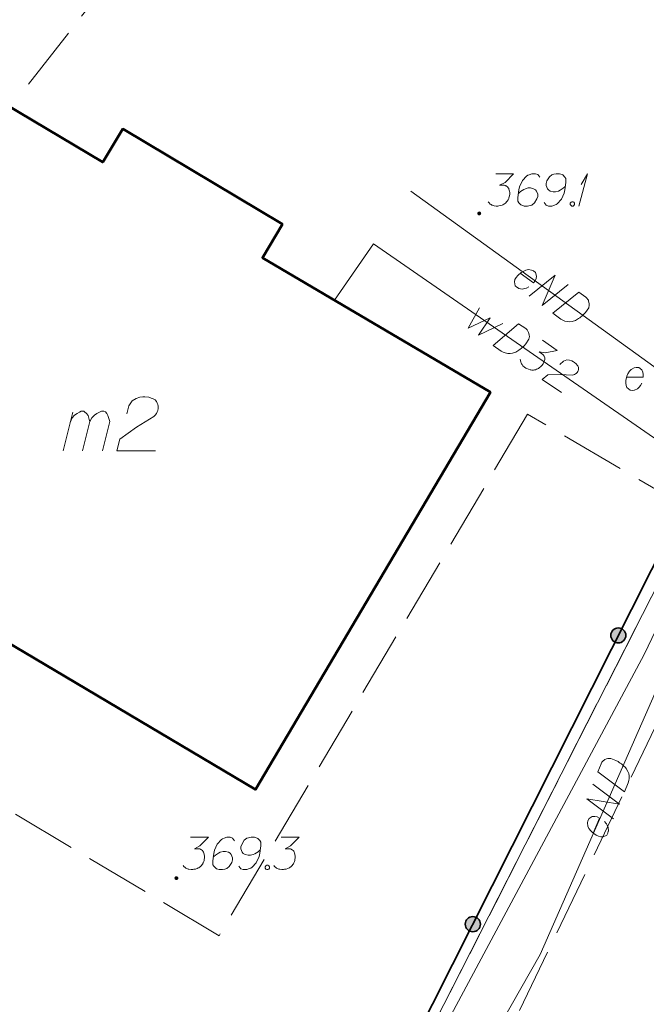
# Model space of a CAD drawing. Header units: metres. Extents: x 5555129 to 5556676, y 5635595 to 5636517.
# Tile 55 of 256: x 5555279 to 5555294, y 5636250 to 5636273. Entities that reach past the tile are written whole.
import ezdxf

# ---------------------------------------------------------------- set-up
doc = ezdxf.new("R2010")
doc.units = ezdxf.units.M
doc.header["$MEASUREMENT"] = 0
for name, pattern in [('L_0_06', [2, 1.5, -0.5]), ('PRZER1-1', [2, 1, -1]), ('PRZER3-1', [4, 3, -1])]:
    doc.linetypes.add(name, pattern=pattern)
for name, color, linetype, lineweight in [('#digitalizacja', 7, 'Continuous', 18), ('#skartowane', 7, 'Continuous', 18), ('#zmodyfikowane', 7, 'Continuous', 18)]:
    doc.layers.add(name, color=color, linetype=linetype, lineweight=lineweight)
for name, color, linetype, lineweight, true_color in [('GESBZO', 7, 'Continuous', 50, 0x0a0909), ('GESBZO_O', 7, 'Continuous', 50, 0x0a0909), ('GESDZI', 7, 'Continuous', 18, 0x0a0909), ('GESKKL', 7, 'PRZER3-1', 18, 0x008000), ('GESUZY', 7, 'PRZER1-1', 18, 0x008000), ('GULENN', 1, 'Continuous', 18, 0xff0000), ('GUPEPI', 1, 'Continuous', 18, 0xff0000)]:
    doc.layers.add(name, color=color, linetype=linetype, lineweight=lineweight, true_color=true_color)

# ---------------------------------------------------------------- blocks, each defined once
blk = doc.blocks.new('POINT')
blk.add_hatch(color=0).paths.add_polyline_path([(-0.000884, -0.0025), (-0.0025, -0.000884), (-0.0025, 0.000884), (0.000884, 0.0025), (0.0025, 0.000884), (0.0025, -0.000884), (0.000884, -0.0025)])
blk = doc.blocks.new('*U120')
at = {"layer": 'GESBZO_O', "color": 7, "linetype": 'ByBlock', "lineweight": 18}
for p, q in [((5555280.042, 5636262.824), (5555280.268, 5636263.719)), ((5555280.495, 5636262.824), (5555280.662, 5636263.503))]:
    blk.add_line(p, q, dxfattribs=at)
at = {"layer": 'GESBZO_O', "color": 7, "linetype": 'ByBlock', "lineweight": 18, "flags": 128}
blk.add_lwpolyline([(5555280.209, 5636263.483), (5555280.258, 5636263.591), (5555280.308, 5636263.65), (5555280.367, 5636263.69), (5555280.426, 5636263.719), (5555280.465, 5636263.739), (5555280.524, 5636263.739), (5555280.544, 5636263.729), (5555280.583, 5636263.69), (5555280.623, 5636263.641), (5555280.652, 5636263.552), (5555280.662, 5636263.503), (5555280.711, 5636263.591), (5555280.77, 5636263.65), (5555280.829, 5636263.69), (5555280.888, 5636263.719), (5555280.938, 5636263.739), (5555280.987, 5636263.739), (5555281.026, 5636263.729), (5555281.056, 5636263.69), (5555281.085, 5636263.641), (5555281.115, 5636263.552), (5555281.125, 5636263.503), (5555280.957, 5636262.824)], dxfattribs=at)
blk = doc.blocks.new('*U335')
at = {"layer": '#skartowane', "color": 7, "linetype": 'ByBlock', "lineweight": 18}
for q in [(5555292.002, 5636268.501), (5555292.055, 5636268.997)]:
    blk.add_line((5555292.203, 5636269.251), q, dxfattribs=at)

msp = doc.modelspace()

# ---------------------------------------------------------------- hatches: boundary and pattern name
at = {"layer": '#skartowane', "linetype": 'Continuous', "lineweight": 35}
h = msp.add_hatch(color=7, dxfattribs=at)
edge = h.paths.add_edge_path()
edge.add_arc((5555292.91364, 5636258.54057), 0.175, 0, 360)
h = msp.add_hatch(color=7, dxfattribs=at)
edge = h.paths.add_edge_path()
edge.add_arc((5555289.54093, 5636251.8417), 0.175, 0, 360)
at = {"layer": '#zmodyfikowane', "linetype": 'Continuous', "lineweight": 18}
h = msp.add_hatch(color=7, dxfattribs=at)
edge = h.paths.add_edge_path()
edge.add_arc((5555289.69, 5636268.33), 0.045, 0, 360)
h = msp.add_hatch(color=7, dxfattribs=at)
edge = h.paths.add_edge_path()
edge.add_arc((5555282.67, 5636252.91), 0.045, 0, 360)

# ---------------------------------------------------------------- linework, layer by layer
at = {"layer": '#digitalizacja', "color": 1, "linetype": 'Continuous', "lineweight": 18}
msp.add_line((5555294.24, 5636264.41), (5555288.10435, 5636268.84227), dxfattribs=at)
at = {"layer": '#digitalizacja', "color": 5, "linetype": 'Continuous', "lineweight": 18}
msp.add_line((5555286.33691, 5636266.31413), (5555287.24108, 5636267.62103), dxfattribs=at)
at = {"layer": '#digitalizacja', "color": 5, "linetype": 'Continuous', "lineweight": 18, "flags": 128}
for points in [[(5555298.98, 5636260.79), (5555294.98244, 5636262.26521), (5555287.24108, 5636267.62103)], [(5555289.69966, 5636266.13678), (5555289.43275, 5636265.66794), (5555289.94473, 5636265.90978), (5555289.67074, 5636265.50329), (5555290.24057, 5636265.77692)], [(5555290.6025, 5636265.77065), (5555290.76761, 5636265.65642), (5555290.79826, 5636265.62798), (5555290.80946, 5636265.61311), (5555290.82706, 5636265.58658), (5555290.83487, 5636265.56681), (5555290.84275, 5636265.54699), (5555290.85017, 5636265.5059), (5555290.85134, 5636265.47637), (5555290.84199, 5636265.41104), (5555290.76807, 5636265.3042), (5555290.72966, 5636265.25897), (5555290.70799, 5636265.23811), (5555290.68635, 5636265.21713), (5555290.66468, 5636265.19627), (5555290.63814, 5636265.17867), (5555290.60827, 5636265.15625), (5555290.55863, 5636265.12602), (5555290.53548, 5636265.11332), (5555290.45965, 5636265.08674), (5555290.40554, 5636265.08109), (5555290.34991, 5636265.08373), (5555290.29273, 5636265.09457), (5555290.24716, 5636265.11173), (5555290.20011, 5636265.13705), (5555290.01068, 5636265.26811), (5555290.6025, 5636265.77065)], [(5555291.15611, 5636265.38764), (5555291.49605, 5636265.15246), (5555291.22152, 5636265.09825), (5555291.0777, 5636265.1187), (5555291.16511, 5636265.05823), (5555291.18121, 5636265.03997), (5555291.18753, 5636265.02836), (5555291.19391, 5636265.01682), (5555291.20024, 5636265.00521), (5555291.20961, 5636264.97724), (5555291.20922, 5636264.95591), (5555291.20888, 5636264.93466), (5555291.20366, 5636264.91667), (5555291.18988, 5636264.87599), (5555291.17454, 5636264.84352), (5555291.16444, 5636264.82892), (5555291.151, 5636264.80949), (5555291.12602, 5636264.78369), (5555291.10769, 5636264.76765), (5555291.08943, 5636264.75156), (5555291.07449, 5636264.74041), (5555291.06295, 5636264.73403), (5555291.05133, 5636264.72771), (5555291.0398, 5636264.72133), (5555291.01998, 5636264.71344), (5555290.99193, 5636264.70412), (5555290.96735, 5636264.69964), (5555290.95092, 5636264.69665), (5555290.92959, 5636264.69704), (5555290.90834, 5636264.69738), (5555290.8822, 5636264.70111), (5555290.8691, 5636264.70294), (5555290.82835, 5636264.71677), (5555290.79588, 5636264.73211), (5555290.77307, 5636264.74065), (5555290.73911, 5636264.76415), (5555290.70365, 5636264.79592), (5555290.69237, 5636264.81084), (5555290.68123, 5636264.82579), (5555290.66996, 5636264.84071), (5555290.66214, 5636264.86048), (5555290.65426, 5636264.8803), (5555290.64345, 5636264.91649), (5555290.64228, 5636264.94602)], [(5555291.55591, 5636264.82382), (5555291.64396, 5636264.89928), (5555291.72313, 5636264.93068), (5555291.78369, 5636264.92473), (5555291.83742, 5636264.90905), (5555291.87483, 5636264.8904), (5555291.89908, 5636264.87363), (5555291.93943, 5636264.83847), (5555291.96185, 5636264.8086), (5555291.97305, 5636264.79373), (5555291.99208, 5636264.75896), (5555291.99325, 5636264.72943), (5555291.98952, 5636264.70329), (5555291.98429, 5636264.68542), (5555291.97574, 5636264.66261), (5555291.95892, 5636264.63829), (5555291.93725, 5636264.61743), (5555291.92233, 5636264.60616), (5555291.89918, 5636264.59346), (5555291.87113, 5636264.58414), (5555291.84655, 5636264.57966), (5555291.56338, 5636264.59599), (5555291.27662, 5636264.5862), (5555291.15185, 5636264.47859), (5555291.5938, 5636264.17283)]]:
    msp.add_lwpolyline(points, dxfattribs=at)
at = {"layer": '#digitalizacja', "color": 1, "linetype": 'Continuous', "lineweight": 18, "flags": 128}
for points in [[(5555290.64128, 5636266.94428), (5555290.94764, 5636266.72298), (5555290.98697, 5636266.76741), (5555291.00849, 5636266.81737), (5555291.02049, 5636266.87432), (5555290.99414, 5636266.95886), (5555290.94976, 5636266.99827), (5555290.90455, 5636267.01636), (5555290.83118, 5636267.02565), (5555290.77341, 5636267.01633), (5555290.70668, 5636266.98446), (5555290.65987, 5636266.96), (5555290.58191, 5636266.89242), (5555290.5439, 5636266.8398), (5555290.51757, 5636266.7932), (5555290.50423, 5636266.74455), (5555290.52366, 5636266.65044), (5555290.55847, 5636266.61795), (5555290.60025, 5636266.59512), (5555290.60508, 5636266.59163), (5555290.68802, 5636266.57543), (5555290.74574, 5636266.58466), (5555290.77738, 5636266.59829), (5555290.78563, 5636266.59955), (5555290.84068, 5636266.62541)], [(5555290.85043, 5636266.40705), (5555291.45237, 5636266.89744), (5555291.14722, 5636266.19266), (5555291.74915, 5636266.68305)], [(5555291.99806, 5636266.50324), (5555292.16082, 5636266.38568), (5555292.19088, 5636266.35662), (5555292.20177, 5636266.34152), (5555292.21882, 5636266.31463), (5555292.22623, 5636266.29471), (5555292.23371, 5636266.27474), (5555292.24029, 5636266.2335), (5555292.24086, 5636266.20396), (5555292.23018, 5636266.13882), (5555292.1541, 5636266.03351), (5555292.11478, 5636265.98908), (5555292.09269, 5636265.96867), (5555292.07062, 5636265.94813), (5555292.04854, 5636265.92771), (5555292.02165, 5636265.91066), (5555291.99133, 5636265.88885), (5555291.94108, 5636265.85964), (5555291.91768, 5636265.84741), (5555291.84132, 5636265.82238), (5555291.7871, 5636265.81784), (5555291.73154, 5636265.8216), (5555291.67459, 5636265.8336), (5555291.62938, 5636265.85169), (5555291.58286, 5636265.87796), (5555291.39613, 5636266.01285), (5555291.99806, 5636266.50324)], [(5555284.63862, 5636239.75357), (5555291.1056, 5636251.13468), (5555296.57498, 5636263.59597)], [(5555292.43786, 5636255.37588), (5555292.51335, 5636255.56193), (5555292.53442, 5636255.59804), (5555292.54649, 5636255.61221), (5555292.56856, 5636255.63517), (5555292.58614, 5636255.6471), (5555292.60376, 5636255.65912), (5555292.64225, 5636255.67532), (5555292.67081, 5636255.6829), (5555292.73662, 5636255.68801), (5555292.857, 5636255.63917), (5555292.90952, 5636255.61154), (5555292.9346, 5636255.59494), (5555292.95979, 5636255.57839), (5555292.98487, 5636255.56179), (5555293.00784, 5636255.53973), (5555293.03623, 5636255.51547), (5555293.07655, 5636255.47362), (5555293.094, 5636255.45379), (5555293.13647, 5636255.38558), (5555293.15378, 5636255.334), (5555293.16333, 5636255.27914), (5555293.16522, 5636255.22097), (5555293.15841, 5636255.17275), (5555293.14396, 5636255.12131), (5555293.05735, 5636254.90786), (5555292.43786, 5636255.37588)], [(5555292.80426, 5636254.28407), (5555292.18477, 5636254.75208), (5555292.94191, 5636254.62332), (5555292.32242, 5636255.09134)], [(5555292.33219, 5636253.95314), (5555292.47428, 5636254.30334), (5555292.42176, 5636254.33097), (5555292.36812, 5636254.33999), (5555292.30995, 5636254.3381), (5555292.2341, 5636254.2924), (5555292.20638, 5636254.23992), (5555292.19957, 5636254.19171), (5555292.20799, 5636254.11824), (5555292.23078, 5636254.06433), (5555292.27761, 5636254.0071), (5555292.3125, 5636253.96745), (5555292.39669, 5636253.9078), (5555292.45684, 5636253.8834), (5555292.50836, 5636253.86891), (5555292.55878, 5636253.86752), (5555292.64557, 5636253.90878), (5555292.66885, 5636253.95032), (5555292.68109, 5636253.99633), (5555292.68333, 5636254.00185), (5555292.67934, 5636254.08626), (5555292.65664, 5636254.14013), (5555292.63588, 5636254.16762), (5555292.63269, 5636254.17534), (5555292.59448, 5636254.22265)]]:
    msp.add_lwpolyline(points, dxfattribs=at)
at = {"layer": '#skartowane', "color": 7, "linetype": 'L_0_06', "lineweight": 18, "flags": 128}
msp.add_lwpolyline([(5555319.91, 5636279.38), (5555323.03, 5636275.28), (5555329.28, 5636268.46), (5555334.03, 5636263.4), (5555345.03, 5636252.49), (5555346.54, 5636251.45), (5555345.73, 5636247.93), (5555332.42, 5636261.49), (5555327.2, 5636266.8), (5555317.86, 5636277.41), (5555315.42, 5636280.01), (5555313.35, 5636281.16), (5555310.91, 5636281.48), (5555308.55, 5636280.93), (5555307.33, 5636278.49), (5555300.21, 5636263.98), (5555298.84, 5636260.31), (5555299.74, 5636259.03), (5555298.26, 5636255.27), (5555297.04, 5636255.1), (5555292.88, 5636247), (5555292.08, 5636246.05), (5555288.59, 5636239.37), (5555285.9, 5636234.86), (5555282.53, 5636231.41), (5555279.83, 5636229.99), (5555275.41, 5636228.95), (5555271.53, 5636229.31), (5555268.13, 5636230.4), (5555264.62, 5636232.17), (5555253.07, 5636239.68), (5555243.27, 5636245.93), (5555229.11, 5636254.41), (5555220.5, 5636258.77), (5555213.45, 5636261.65), (5555208.14, 5636263.06), (5555202.51, 5636263.31), (5555198.72, 5636262.51), (5555193.02, 5636260.05), (5555189.79, 5636257.33), (5555186.81, 5636252.47), (5555184.72, 5636245.33), (5555179.71, 5636245.97), (5555181.09, 5636251.46), (5555182.84, 5636255.67), (5555185.21, 5636259.68), (5555188.88, 5636264.05), (5555188.73, 5636266.82), (5555186.51, 5636270.36), (5555177.24, 5636279.14), (5555172.12, 5636284.35), (5555168.67, 5636288.73), (5555165.68, 5636293.64), (5555163.11, 5636298.61), (5555159.69, 5636305.28), (5555154.96, 5636314.88), (5555157.25, 5636316.15), (5555161.87, 5636306.69), (5555165.41, 5636299.79), (5555167.81, 5636295.12), (5555170.82, 5636290.32), (5555174.09, 5636286.04), (5555178.95, 5636281.15), (5555193.27, 5636269.09), (5555198.74, 5636266.34), (5555202.91, 5636266.53), (5555208.67, 5636266.05), (5555214.33, 5636264.32), (5555221.74, 5636261.36), (5555230.37, 5636257.02), (5555244.89, 5636248.46), (5555254.7, 5636242.22), (5555266.71, 5636234.85), (5555271.59, 5636232.9), (5555275.32, 5636232.51), (5555278.58, 5636233.38), (5555282.52, 5636236.11), (5555285.35, 5636239.7), (5555289.44, 5636247.37), (5555294.78, 5636258.52), (5555297.61, 5636265.12), (5555304.52, 5636279.57), (5555309.3, 5636287.58), (5555310.96, 5636291.13)], dxfattribs=at)
at = {"layer": '#skartowane', "color": 7, "linetype": 'Continuous', "lineweight": 18, "flags": 128}
for points in [[(5555290.07101, 5636269.25112), (5555290.48437, 5636269.25112), (5555290.28946, 5636269.05035), (5555290.15954, 5636268.98534), (5555290.26584, 5636268.98534), (5555290.28946, 5636268.97948), (5555290.30127, 5636268.97353), (5555290.31308, 5636268.96767), (5555290.32489, 5636268.96172), (5555290.34851, 5636268.94405), (5555290.36032, 5636268.92629), (5555290.37213, 5636268.90862), (5555290.37808, 5636268.89086), (5555290.38989, 5636268.84957), (5555290.39575, 5636268.81414), (5555290.39575, 5636268.79638), (5555290.39575, 5636268.77276), (5555290.38989, 5636268.73733), (5555290.38394, 5636268.71371), (5555290.37808, 5636268.69009), (5555290.37213, 5636268.67242), (5555290.36627, 5636268.66061), (5555290.36032, 5636268.6488), (5555290.35446, 5636268.63699), (5555290.34265, 5636268.61922), (5555290.32489, 5636268.5956), (5555290.30722, 5636268.57793), (5555290.29541, 5636268.56612), (5555290.27765, 5636268.55431), (5555290.25998, 5636268.5425), (5555290.23636, 5636268.53069), (5555290.22455, 5636268.52474), (5555290.18316, 5636268.51293), (5555290.14773, 5636268.50707), (5555290.12411, 5636268.50112), (5555290.08282, 5636268.50112), (5555290.03558, 5636268.50707), (5555290.01782, 5636268.51293), (5555290.00015, 5636268.51888), (5555289.98239, 5636268.52474), (5555289.96472, 5636268.53655), (5555289.94696, 5636268.54836), (5555289.91748, 5636268.57198), (5555289.89972, 5636268.5956)], [(5555291.09256, 5636269.16845), (5555291.04532, 5636269.23336), (5555290.99221, 5636269.25112), (5555290.90954, 5636269.25112), (5555290.85049, 5636269.2275), (5555290.81506, 5636269.21569), (5555290.78549, 5636269.19793), (5555290.69101, 5636269.09164), (5555290.6261, 5636268.94991), (5555290.60833, 5636268.87319), (5555290.58471, 5636268.7019), (5555290.58471, 5636268.61337), (5555290.60833, 5636268.57793), (5555290.65558, 5636268.53069), (5555290.67334, 5636268.51888), (5555290.73239, 5636268.50112), (5555290.80911, 5636268.50112), (5555290.86816, 5636268.51293), (5555290.90954, 5636268.52474), (5555290.96859, 5636268.57198), (5555291.02765, 5636268.66647), (5555291.04532, 5636268.72552), (5555291.04532, 5636268.77276), (5555291.01584, 5636268.84957), (5555290.99221, 5636268.87905), (5555290.95083, 5636268.90267), (5555290.87997, 5636268.92043), (5555290.82687, 5636268.92043), (5555290.76187, 5636268.90267), (5555290.72058, 5636268.885), (5555290.64972, 5636268.83776), (5555290.61429, 5636268.80819), (5555290.59652, 5636268.79052)], [(5555291.1929, 5636268.58379), (5555291.24014, 5636268.51888), (5555291.29333, 5636268.50112), (5555291.376, 5636268.50112), (5555291.43506, 5636268.52474), (5555291.47049, 5636268.53655), (5555291.49997, 5636268.55431), (5555291.59445, 5636268.66061), (5555291.65945, 5636268.80233), (5555291.67712, 5636268.87905), (5555291.70074, 5636269.05035), (5555291.70074, 5636269.13888), (5555291.67712, 5636269.17431), (5555291.62988, 5636269.22155), (5555291.61221, 5636269.23336), (5555291.55316, 5636269.25112), (5555291.47635, 5636269.25112), (5555291.41729, 5636269.23931), (5555291.376, 5636269.2275), (5555291.31695, 5636269.18026), (5555291.2579, 5636269.08578), (5555291.24014, 5636269.02673), (5555291.24014, 5636268.97948), (5555291.26971, 5636268.90267), (5555291.29333, 5636268.87319), (5555291.33462, 5636268.84957), (5555291.40548, 5636268.83181), (5555291.45868, 5636268.83181), (5555291.52359, 5636268.84957), (5555291.56497, 5636268.86724), (5555291.63583, 5636268.91448), (5555291.67126, 5636268.94405), (5555291.68893, 5636268.96172)], [(5555291.83651, 5636268.60156), (5555291.86609, 5636268.60156), (5555291.88376, 5636268.58974), (5555291.90152, 5636268.56612), (5555291.90152, 5636268.53655), (5555291.88376, 5636268.51293), (5555291.86609, 5636268.50112), (5555291.83651, 5636268.50112), (5555291.81884, 5636268.51293), (5555291.80108, 5636268.53655), (5555291.80108, 5636268.56612), (5555291.81884, 5636268.58974), (5555291.83651, 5636268.60156)], [(5555293.10806, 5636264.53444), (5555293.48598, 5636264.53444), (5555293.49184, 5636264.59349), (5555293.48003, 5636264.64659), (5555293.45641, 5636264.69978), (5555293.38555, 5636264.75288), (5555293.3265, 5636264.75883), (5555293.27926, 5636264.74702), (5555293.21435, 5636264.71159), (5555293.17297, 5636264.67021), (5555293.13754, 5636264.6053), (5555293.11391, 5636264.55806), (5555293.09029, 5636264.45763), (5555293.09029, 5636264.39272), (5555293.09624, 5636264.33952), (5555293.11391, 5636264.29228), (5555293.18478, 5636264.22737), (5555293.23202, 5636264.22142), (5555293.27926, 5636264.22737), (5555293.28521, 5636264.22737), (5555293.36193, 5636264.2628), (5555293.40331, 5636264.30409), (5555293.42098, 5636264.33366), (5555293.42693, 5636264.33952), (5555293.45641, 5636264.39272)], [(5555282.99763, 5636253.85802), (5555283.41099, 5636253.85802), (5555283.21608, 5636253.65724), (5555283.08616, 5636253.59224), (5555283.19246, 5636253.59224), (5555283.21608, 5636253.58638), (5555283.22789, 5636253.58043), (5555283.2397, 5636253.57457), (5555283.25151, 5636253.56862), (5555283.27513, 5636253.55095), (5555283.28694, 5636253.53319), (5555283.29875, 5636253.51552), (5555283.3047, 5636253.49776), (5555283.31651, 5636253.45646), (5555283.32237, 5636253.42103), (5555283.32237, 5636253.40327), (5555283.32237, 5636253.37965), (5555283.31651, 5636253.34422), (5555283.31056, 5636253.3206), (5555283.3047, 5636253.29698), (5555283.29875, 5636253.27931), (5555283.29289, 5636253.2675), (5555283.28694, 5636253.25569), (5555283.28108, 5636253.24388), (5555283.26927, 5636253.22612), (5555283.25151, 5636253.2025), (5555283.23384, 5636253.18483), (5555283.22203, 5636253.17302), (5555283.20427, 5636253.16121), (5555283.1866, 5636253.1494), (5555283.16298, 5636253.13759), (5555283.15117, 5636253.13164), (5555283.10978, 5636253.11983), (5555283.07435, 5636253.11397), (5555283.05073, 5636253.10802), (5555283.00944, 5636253.10802), (5555282.9622, 5636253.11397), (5555282.94444, 5636253.11983), (5555282.92677, 5636253.12578), (5555282.90901, 5636253.13164), (5555282.89134, 5636253.14345), (5555282.87358, 5636253.15526), (5555282.8441, 5636253.17888), (5555282.82634, 5636253.2025)], [(5555284.01918, 5636253.77534), (5555283.97194, 5636253.84025), (5555283.91884, 5636253.85802), (5555283.83616, 5636253.85802), (5555283.77711, 5636253.83439), (5555283.74168, 5636253.82258), (5555283.71211, 5636253.80482), (5555283.61763, 5636253.69853), (5555283.55272, 5636253.55681), (5555283.53495, 5636253.48009), (5555283.51133, 5636253.30879), (5555283.51133, 5636253.22026), (5555283.53495, 5636253.18483), (5555283.5822, 5636253.13759), (5555283.59996, 5636253.12578), (5555283.65901, 5636253.10802), (5555283.73573, 5636253.10802), (5555283.79478, 5636253.11983), (5555283.83616, 5636253.13164), (5555283.89521, 5636253.17888), (5555283.95427, 5636253.27336), (5555283.97194, 5636253.33241), (5555283.97194, 5636253.37965), (5555283.94246, 5636253.45646), (5555283.91884, 5636253.48594), (5555283.87745, 5636253.50957), (5555283.80659, 5636253.52733), (5555283.75349, 5636253.52733), (5555283.68849, 5636253.50957), (5555283.6472, 5636253.4919), (5555283.57634, 5636253.44465), (5555283.54091, 5636253.41508), (5555283.52314, 5636253.39741)], [(5555284.11952, 5636253.19069), (5555284.16676, 5636253.12578), (5555284.21995, 5636253.10802), (5555284.30262, 5636253.10802), (5555284.36168, 5636253.13164), (5555284.39711, 5636253.14345), (5555284.42659, 5636253.16121), (5555284.52107, 5636253.2675), (5555284.58607, 5636253.40922), (5555284.60374, 5636253.48594), (5555284.62736, 5636253.65724), (5555284.62736, 5636253.74577), (5555284.60374, 5636253.7812), (5555284.5565, 5636253.82844), (5555284.53883, 5636253.84025), (5555284.47978, 5636253.85802), (5555284.40297, 5636253.85802), (5555284.34391, 5636253.8462), (5555284.30262, 5636253.83439), (5555284.24357, 5636253.78715), (5555284.18452, 5636253.69267), (5555284.16676, 5636253.63362), (5555284.16676, 5636253.58638), (5555284.19633, 5636253.50957), (5555284.21995, 5636253.48009), (5555284.26124, 5636253.45646), (5555284.3321, 5636253.4387), (5555284.3853, 5636253.4387), (5555284.45021, 5636253.45646), (5555284.49159, 5636253.47413), (5555284.56245, 5636253.52138), (5555284.59788, 5636253.55095), (5555284.61555, 5636253.56862)], [(5555285.09977, 5636253.85802), (5555285.51313, 5636253.85802), (5555285.31822, 5636253.65724), (5555285.18831, 5636253.59224), (5555285.2946, 5636253.59224), (5555285.31822, 5636253.58638), (5555285.33003, 5636253.58043), (5555285.34184, 5636253.57457), (5555285.35365, 5636253.56862), (5555285.37727, 5636253.55095), (5555285.38908, 5636253.53319), (5555285.40089, 5636253.51552), (5555285.40684, 5636253.49776), (5555285.41865, 5636253.45646), (5555285.42451, 5636253.42103), (5555285.42451, 5636253.40327), (5555285.42451, 5636253.37965), (5555285.41865, 5636253.34422), (5555285.4127, 5636253.3206), (5555285.40684, 5636253.29698), (5555285.40089, 5636253.27931), (5555285.39503, 5636253.2675), (5555285.38908, 5636253.25569), (5555285.38322, 5636253.24388), (5555285.37141, 5636253.22612), (5555285.35365, 5636253.2025), (5555285.33598, 5636253.18483), (5555285.32417, 5636253.17302), (5555285.30641, 5636253.16121), (5555285.28874, 5636253.1494), (5555285.26512, 5636253.13759), (5555285.25331, 5636253.13164), (5555285.21193, 5636253.11983), (5555285.1765, 5636253.11397), (5555285.15287, 5636253.10802), (5555285.11158, 5636253.10802), (5555285.06434, 5636253.11397), (5555285.04658, 5636253.11983), (5555285.02891, 5636253.12578), (5555285.01115, 5636253.13164), (5555284.99348, 5636253.14345), (5555284.97572, 5636253.15526), (5555284.94624, 5636253.17888), (5555284.92848, 5636253.2025)], [(5555284.76313, 5636253.20845), (5555284.79271, 5636253.20845), (5555284.81038, 5636253.19664), (5555284.82814, 5636253.17302), (5555284.82814, 5636253.14345), (5555284.81038, 5636253.11983), (5555284.79271, 5636253.10802), (5555284.76313, 5636253.10802), (5555284.74546, 5636253.11983), (5555284.7277, 5636253.14345), (5555284.7277, 5636253.17302), (5555284.74546, 5636253.19664), (5555284.76313, 5636253.20845)]]:
    msp.add_lwpolyline(points, dxfattribs=at)
at = {"layer": '#skartowane', "color": 7, "linetype": 'Continuous', "lineweight": 35, "flags": 128}
msp.add_lwpolyline([(5555294.6, 5636264.97), (5555294.19, 5636264.03), (5555294.6, 5636261.89), (5555284.46, 5636241.75), (5555282.65, 5636239.36), (5555280.44, 5636237.3), (5555277.57, 5636236.14), (5555274.71, 5636235.37), (5555271.67, 5636235.59), (5555268.78, 5636236.15), (5555266.05, 5636237.48), (5555263.48, 5636238.92), (5555256.02, 5636244.07), (5555263.72, 5636256.91)], dxfattribs=at)
at = {"layer": '#skartowane', "color": 7, "linetype": 'Continuous', "lineweight": 35}
for centre in [(5555292.91364, 5636258.54057), (5555289.54093, 5636251.8417)]:
    msp.add_circle(centre, 0.175, dxfattribs=at)
at = {"layer": 'GESBZO', "color": 7, "linetype": 'Continuous', "lineweight": 50, "flags": 128}
msp.add_lwpolyline([(5555272.56103, 5636262.0546), (5555274.79585, 5636265.83674), (5555274.57679, 5636266.67208), (5555275.43527, 5636268.07209), (5555276.27058, 5636268.29114), (5555278.03366, 5636271.26227), (5555280.96428, 5636269.51817), (5555281.42693, 5636270.28896), (5555285.12832, 5636268.0822), (5555284.66591, 5636267.30141), (5555289.94861, 5636264.18021), (5555284.5062, 5636254.96323), (5555280.09516, 5636257.58403), (5555275.45097, 5636260.33959), (5555272.56103, 5636262.0546)], close=True, dxfattribs=at)
at = {"layer": 'GESBZO_O', "color": 7, "linetype": 'Continuous', "lineweight": 18, "flags": 128}
msp.add_lwpolyline([(5555281.51842, 5636263.67995), (5555281.56755, 5636263.86687), (5555281.64629, 5636263.98497), (5555281.73494, 5636264.03425), (5555281.82344, 5636264.0637), (5555281.89241, 5636264.07362), (5555281.94154, 5636264.07362), (5555282.0302, 5636264.0637), (5555282.08925, 5636264.04402), (5555282.1187, 5636264.03425), (5555282.17775, 5636264.00465), (5555282.20735, 5636263.96529), (5555282.22704, 5636263.92592), (5555282.2368, 5636263.89647), (5555282.24672, 5636263.8571), (5555282.24672, 5636263.80781), (5555282.2368, 5636263.75868), (5555282.22704, 5636263.72908), (5555282.20735, 5636263.68971), (5555282.17775, 5636263.65034), (5555282.1483, 5636263.62089), (5555281.74471, 5636263.37477), (5555281.36095, 5636263.08943), (5555281.29198, 5636262.82362), (5555282.18767, 5636262.82362)], dxfattribs=at)
at = {"layer": 'GESDZI', "color": 96, "linetype": 'Continuous', "lineweight": 18, "flags": 128}
msp.add_lwpolyline([(5555274.99706, 5636234.97987), (5555279.94368, 5636236.52278), (5555284.47581, 5636241.33749), (5555311.27, 5636293.99), (5555320.16, 5636317.28), (5555322.36827, 5636323.20795), (5555323.59, 5636326.49), (5555326.04, 5636333.05), (5555329.61, 5636344.98), (5555332.15, 5636353.64), (5555334.3, 5636361.82), (5555338.11, 5636369.71), (5555344.55, 5636379.2), (5555375.95, 5636415.45), (5555379.68965, 5636419.03001), (5555405.33335, 5636448.29666), (5555411.97978, 5636454.26968), (5555423.54, 5636462.48), (5555437.09857, 5636466.55428), (5555448.91544, 5636470.37388), (5555453.71968, 5636472.45368), (5555460.79938, 5636470.53368), (5555464.25271, 5636468.49332)], dxfattribs=at)
msp.add_lwpolyline([(5555255.64, 5636244), (5555291.92, 5636304.86), (5555311.27, 5636293.99), (5555284.47581, 5636241.33749), (5555279.94368, 5636236.52278), (5555274.99706, 5636234.97987), (5555269.49349, 5636235.49507), (5555265.02154, 5636237.71435), (5555255.64, 5636244)], close=True, dxfattribs=at)
at = {"layer": 'GESKKL', "color": 96, "linetype": 'PRZER3-1', "lineweight": 18, "ltscale": 0.5, "true_color": 0x008000}
msp.add_lwpolyline([(5555255.64, 5636244), (5555265.02154, 5636237.71435), (5555269.49349, 5636235.49507), (5555274.99706, 5636234.97987), (5555279.94368, 5636236.52278), (5555284.47581, 5636241.33749), (5555294.68347, 5636261.39956), (5555290.81051, 5636263.6696), (5555283.66296, 5636251.57282), (5555270.01331, 5636259.71588), (5555277.52875, 5636272.35121), (5555279.24254, 5636271.32975), (5555292.17064, 5636287.88939), (5555284.52047, 5636292.44722), (5555255.64, 5636244)], close=True, dxfattribs=at)
at = {"layer": 'GESUZY', "color": 96, "linetype": 'PRZER1-1', "lineweight": 18, "ltscale": 0.5, "true_color": 0x008000}
msp.add_lwpolyline([(5555334.3, 5636361.82), (5555332.15, 5636353.64), (5555329.61, 5636344.98), (5555328.02864, 5636339.6955), (5555326.04, 5636333.05), (5555323.59, 5636326.49), (5555322.36827, 5636323.20795), (5555320.16, 5636317.28), (5555311.27, 5636293.99), (5555294.68347, 5636261.39956), (5555284.47581, 5636241.33749), (5555279.94368, 5636236.52278), (5555274.99706, 5636234.97987)], dxfattribs=at)
at = {"layer": 'GULENN', "color": 1, "linetype": 'Continuous', "lineweight": 18, "true_color": 0xff0000, "flags": 128}
msp.add_lwpolyline([(5555270.87, 5636234.33), (5555274.44, 5636234.59), (5555277.62, 5636235.15), (5555281.05, 5636237.08), (5555283.64, 5636239.52), (5555287.06, 5636246.04), (5555293.51, 5636258.1), (5555296.22, 5636263.74)], dxfattribs=at)

# ---------------------------------------------------------------- block references
at = {"layer": '#skartowane', "color": 7, "linetype": 'Continuous', "lineweight": 18}
msp.add_blockref('*U335', (0, 0), dxfattribs=at)
at = {"layer": 'GESBZO_O', "color": 7, "linetype": 'Continuous', "lineweight": 18}
msp.add_blockref('*U120', (0, 0), dxfattribs=at)
at = {"layer": 'GUPEPI', "color": 1, "lineweight": 18, "true_color": 0xff0000, "rotation": 90}
msp.add_blockref('POINT', (5555293.51, 5636258.1), dxfattribs=at)

doc.saveas('drawing.dxf')
